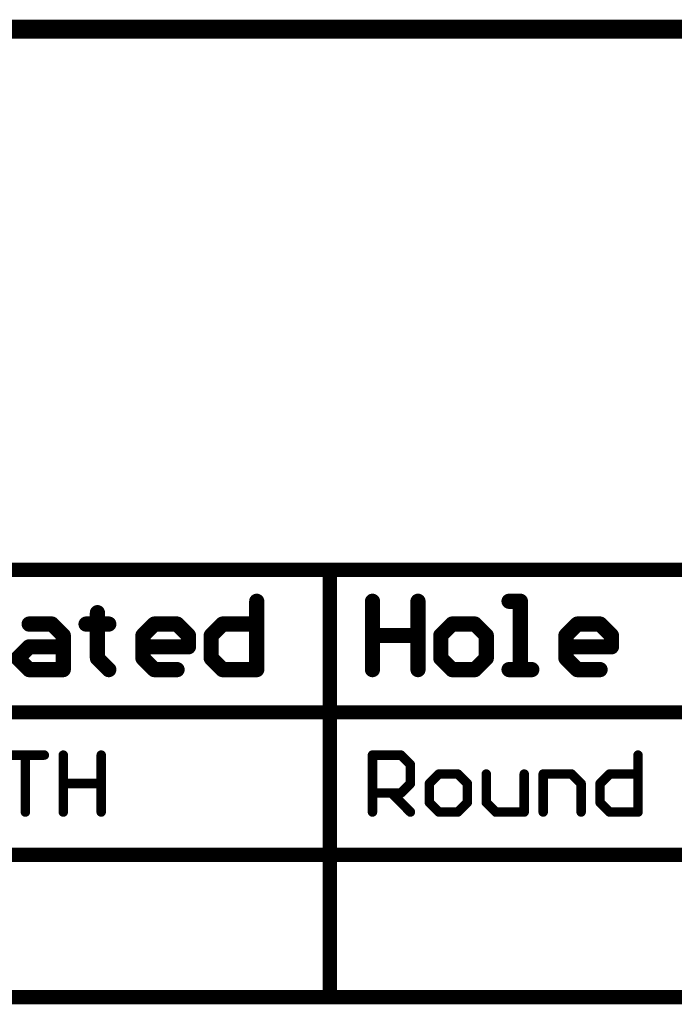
# Model space of a CAD drawing. Extents: x -1.5 to 9, y -3 to 5.
# Tile 219 of 256: x 1.2 to 1.9, y 4 to 5. Entities that reach past the tile are written whole.
import ezdxf

# ---------------------------------------------------------------- set-up
doc = ezdxf.new("R2010")
doc.units = 0
doc.layers.get('0').update_dxf_attribs({"linetype": 'CONTINUOUS'})
doc.layers.add('qfn16-30-34-a_drawing_4', color=1, linetype='CONTINUOUS')
doc.layers.add('qfn16-30-34-a_mechanical_19', color=1, linetype='CONTINUOUS')

# ---------------------------------------------------------------- blocks, each defined once
blk = doc.blocks.new('D55')
at = {"const_width": 0.005}
blk.add_lwpolyline([(-0.0025, 0, 1), (0.0025, 0, 1)], format="xyb", close=True, dxfattribs=at)
blk = doc.blocks.new('D67')
at = {"const_width": 0.0075}
blk.add_lwpolyline([(-0.00375, 0, 1), (0.00375, 0, 1)], format="xyb", close=True, dxfattribs=at)
blk = doc.blocks.new('D68')
at = {"const_width": 0.008}
blk.add_lwpolyline([(-0.004, 0, 1), (0.004, 0, 1)], format="xyb", close=True, dxfattribs=at)

msp = doc.modelspace()

# ---------------------------------------------------------------- linework, layer by layer
at = {"layer": 'qfn16-30-34-a_drawing_4', "color": 1}
for points, const_width in [([(-1.4925, 4.4575), (4.147178, 4.4575)], 0.015), ([(1.528376, 4.0075), (1.528376, 4.4575)], 0.015), ([(1.451376, 4.424477), (1.451376, 4.3525)], 0.016), ([(1.573376, 4.424477), (1.573376, 4.3525)], 0.016), ([(1.62136, 4.388488), (1.62136, 4.424477)], 0.016), ([(1.62136, 4.424477), (1.62136, 4.3525)], 0.016), ([(1.729325, 4.424477), (1.717329, 4.424477)], 0.016), ([(1.729325, 4.3525), (1.729325, 4.424477)], 0.016), ([(1.28343, 4.412481), (1.28343, 4.400484)], 0.016), ([(1.211453, 4.400484), (1.235446, 4.400484)], 0.016), ([(1.235446, 4.400484), (1.247442, 4.388488)], 0.016), ([(1.28343, 4.400484), (1.271434, 4.400484)], 0.016), ([(1.271434, 4.400484), (1.295426, 4.400484)], 0.016), ([(1.295426, 4.400484), (1.28343, 4.400484)], 0.016), ([(1.28343, 4.400484), (1.28343, 4.364496)], 0.016), ([(1.331415, 4.388488), (1.343411, 4.400484)], 0.016), ([(1.343411, 4.400484), (1.367403, 4.400484)], 0.016), ([(1.367403, 4.400484), (1.379399, 4.388488)], 0.016), ([(1.403391, 4.388488), (1.415387, 4.400484)], 0.016), ([(1.415387, 4.400484), (1.451376, 4.400484)], 0.016), ([(1.657349, 4.400484), (1.645352, 4.388488)], 0.016), ([(1.681341, 4.400484), (1.657349, 4.400484)], 0.016), ([(1.693337, 4.388488), (1.681341, 4.400484)], 0.016), ([(1.77731, 4.388488), (1.789306, 4.400484)], 0.016), ([(1.789306, 4.400484), (1.813298, 4.400484)], 0.016), ([(1.813298, 4.400484), (1.825294, 4.388488)], 0.016), ([(1.247442, 4.388488), (1.247442, 4.3525)], 0.016), ([(1.331415, 4.364496), (1.331415, 4.388488)], 0.016), ([(1.379399, 4.388488), (1.379399, 4.376492)], 0.016), ([(1.403391, 4.364496), (1.403391, 4.388488)], 0.016), ([(1.573376, 4.3525), (1.573376, 4.388488)], 0.016), ([(1.573376, 4.388488), (1.62136, 4.388488)], 0.016), ([(1.645352, 4.388488), (1.645352, 4.364496)], 0.016), ([(1.693337, 4.364496), (1.693337, 4.388488)], 0.016), ([(1.77731, 4.364496), (1.77731, 4.388488)], 0.016), ([(1.825294, 4.388488), (1.825294, 4.376492)], 0.016), ([(1.199457, 4.364496), (1.211453, 4.376492)], 0.016), ([(1.211453, 4.376492), (1.247442, 4.376492)], 0.016), ([(1.379399, 4.376492), (1.331415, 4.376492)], 0.016), ([(1.825294, 4.376492), (1.77731, 4.376492)], 0.016), ([(1.211453, 4.3525), (1.199457, 4.364496)], 0.016), ([(1.28343, 4.364496), (1.295426, 4.3525)], 0.016), ([(1.343411, 4.3525), (1.331415, 4.364496)], 0.016), ([(1.415387, 4.3525), (1.403391, 4.364496)], 0.016), ([(1.645352, 4.364496), (1.657349, 4.3525)], 0.016), ([(1.681341, 4.3525), (1.693337, 4.364496)], 0.016), ([(1.789306, 4.3525), (1.77731, 4.364496)], 0.016), ([(1.247442, 4.3525), (1.211453, 4.3525)], 0.016), ([(1.367403, 4.3525), (1.343411, 4.3525)], 0.016), ([(1.451376, 4.3525), (1.415387, 4.3525)], 0.016), ([(1.657349, 4.3525), (1.681341, 4.3525)], 0.016), ([(1.717329, 4.3525), (1.741321, 4.3525)], 0.016), ([(1.741321, 4.3525), (1.729325, 4.3525)], 0.016), ([(1.813298, 4.3525), (1.789306, 4.3525)], 0.016), ([(-1.4925, 4.3075), (4.147178, 4.3075)], 0.015), ([(1.187461, 4.262481), (1.227448, 4.262481)], 0.01), ([(1.227448, 4.262481), (1.207455, 4.262481)], 0.01), ([(1.207455, 4.262481), (1.207455, 4.2025)], 0.01), ([(1.247442, 4.262481), (1.247442, 4.2025)], 0.01), ([(1.287429, 4.23249), (1.287429, 4.262481)], 0.01), ([(1.287429, 4.262481), (1.287429, 4.2025)], 0.01), ([(1.573376, 4.2025), (1.573376, 4.262481)], 0.01), ([(1.573376, 4.262481), (1.603366, 4.262481)], 0.01), ([(1.603366, 4.262481), (1.613363, 4.252484)], 0.01), ([(1.853285, 4.262481), (1.853285, 4.2025)], 0.01), ([(1.613363, 4.252484), (1.613363, 4.23249)], 0.01), ([(1.643353, 4.242487), (1.633356, 4.23249)], 0.01), ([(1.663347, 4.242487), (1.643353, 4.242487)], 0.01), ([(1.673343, 4.23249), (1.663347, 4.242487)], 0.01), ([(1.693337, 4.242487), (1.693337, 4.212497)], 0.01), ([(1.733324, 4.2025), (1.733324, 4.242487)], 0.01), ([(1.753318, 4.2025), (1.753318, 4.242487)], 0.01), ([(1.753318, 4.242487), (1.783308, 4.242487)], 0.01), ([(1.783308, 4.242487), (1.793305, 4.23249)], 0.01), ([(1.813298, 4.23249), (1.823295, 4.242487)], 0.01), ([(1.823295, 4.242487), (1.853285, 4.242487)], 0.01), ([(1.247442, 4.2025), (1.247442, 4.23249)], 0.01), ([(1.247442, 4.23249), (1.287429, 4.23249)], 0.01), ([(1.613363, 4.23249), (1.603366, 4.222493)], 0.01), ([(1.633356, 4.23249), (1.633356, 4.212497)], 0.01), ([(1.673343, 4.212497), (1.673343, 4.23249)], 0.01), ([(1.793305, 4.23249), (1.793305, 4.2025)], 0.01), ([(1.813298, 4.212497), (1.813298, 4.23249)], 0.01), ([(1.603366, 4.222493), (1.573376, 4.222493)], 0.01), ([(1.593369, 4.222493), (1.613363, 4.2025)], 0.01), ([(1.633356, 4.212497), (1.643353, 4.2025)], 0.01), ([(1.663347, 4.2025), (1.673343, 4.212497)], 0.01), ([(1.693337, 4.212497), (1.703334, 4.2025)], 0.01), ([(1.823295, 4.2025), (1.813298, 4.212497)], 0.01), ([(1.643353, 4.2025), (1.663347, 4.2025)], 0.01), ([(1.703334, 4.2025), (1.733324, 4.2025)], 0.01), ([(1.853285, 4.2025), (1.823295, 4.2025)], 0.01), ([(-1.4925, 4.1575), (4.147178, 4.1575)], 0.015), ([(-1.4925, 4.0075), (4.147178, 4.0075)], 0.015)]:
    msp.add_lwpolyline(points, dxfattribs=dict(at, const_width=const_width))
at = {"layer": 'qfn16-30-34-a_mechanical_19', "color": 1, "const_width": 0.02}
msp.add_lwpolyline([(-0.8, 5.027), (6.5, 5.027)], dxfattribs=at)

# ---------------------------------------------------------------- block references
at = {"layer": 'qfn16-30-34-a_drawing_4'}
for name, p in [('D67', (1.528376, 4.4575)), ('D68', (1.451376, 4.424477)), ('D68', (1.573376, 4.424477)), ('D68', (1.62136, 4.424477)), ('D68', (1.717329, 4.424477)), ('D68', (1.729325, 4.424477)), ('D68', (1.28343, 4.412481)), ('D68', (1.211453, 4.400484)), ('D68', (1.235446, 4.400484)), ('D68', (1.271434, 4.400484)), ('D68', (1.28343, 4.400484)), ('D68', (1.28343, 4.400484)), ('D68', (1.295426, 4.400484)), ('D68', (1.343411, 4.400484)), ('D68', (1.367403, 4.400484)), ('D68', (1.415387, 4.400484)), ('D68', (1.451376, 4.400484)), ('D68', (1.657349, 4.400484)), ('D68', (1.681341, 4.400484)), ('D68', (1.789306, 4.400484)), ('D68', (1.813298, 4.400484)), ('D68', (1.247442, 4.388488)), ('D68', (1.331415, 4.388488)), ('D68', (1.379399, 4.388488)), ('D68', (1.403391, 4.388488)), ('D68', (1.573376, 4.388488)), ('D68', (1.62136, 4.388488)), ('D68', (1.645352, 4.388488)), ('D68', (1.693337, 4.388488)), ('D68', (1.77731, 4.388488)), ('D68', (1.825294, 4.388488)), ('D68', (1.211453, 4.376492)), ('D68', (1.247442, 4.376492)), ('D68', (1.331415, 4.376492)), ('D68', (1.379399, 4.376492)), ('D68', (1.77731, 4.376492)), ('D68', (1.825294, 4.376492)), ('D68', (1.199457, 4.364496)), ('D68', (1.28343, 4.364496)), ('D68', (1.331415, 4.364496)), ('D68', (1.403391, 4.364496)), ('D68', (1.645352, 4.364496)), ('D68', (1.693337, 4.364496)), ('D68', (1.77731, 4.364496)), ('D68', (1.211453, 4.3525)), ('D68', (1.247442, 4.3525)), ('D68', (1.295426, 4.3525)), ('D68', (1.343411, 4.3525)), ('D68', (1.367403, 4.3525)), ('D68', (1.415387, 4.3525)), ('D68', (1.451376, 4.3525)), ('D68', (1.573376, 4.3525)), ('D68', (1.62136, 4.3525)), ('D68', (1.657349, 4.3525)), ('D68', (1.657349, 4.3525)), ('D68', (1.681341, 4.3525)), ('D68', (1.717329, 4.3525)), ('D68', (1.729325, 4.3525)), ('D68', (1.741321, 4.3525)), ('D68', (1.789306, 4.3525)), ('D68', (1.813298, 4.3525)), ('D55', (1.207455, 4.262481)), ('D55', (1.227448, 4.262481)), ('D55', (1.247442, 4.262481)), ('D55', (1.287429, 4.262481)), ('D55', (1.573376, 4.262481)), ('D55', (1.603366, 4.262481)), ('D55', (1.853285, 4.262481)), ('D55', (1.613363, 4.252484)), ('D55', (1.643353, 4.242487)), ('D55', (1.663347, 4.242487)), ('D55', (1.693337, 4.242487)), ('D55', (1.733324, 4.242487)), ('D55', (1.753318, 4.242487)), ('D55', (1.783308, 4.242487)), ('D55', (1.823295, 4.242487)), ('D55', (1.853285, 4.242487)), ('D55', (1.247442, 4.23249)), ('D55', (1.287429, 4.23249)), ('D55', (1.613363, 4.23249)), ('D55', (1.633356, 4.23249)), ('D55', (1.673343, 4.23249)), ('D55', (1.793305, 4.23249)), ('D55', (1.813298, 4.23249)), ('D55', (1.573376, 4.222493)), ('D55', (1.593369, 4.222493)), ('D55', (1.603366, 4.222493)), ('D55', (1.633356, 4.212497)), ('D55', (1.673343, 4.212497)), ('D55', (1.693337, 4.212497)), ('D55', (1.813298, 4.212497)), ('D55', (1.207455, 4.2025)), ('D55', (1.247442, 4.2025)), ('D55', (1.287429, 4.2025)), ('D55', (1.573376, 4.2025)), ('D55', (1.613363, 4.2025)), ('D55', (1.643353, 4.2025)), ('D55', (1.643353, 4.2025)), ('D55', (1.663347, 4.2025)), ('D55', (1.703334, 4.2025)), ('D55', (1.733324, 4.2025)), ('D55', (1.753318, 4.2025)), ('D55', (1.793305, 4.2025)), ('D55', (1.823295, 4.2025)), ('D55', (1.853285, 4.2025)), ('D67', (1.528376, 4.0075))]:
    msp.add_blockref(name, p, dxfattribs=at)

doc.saveas('drawing.dxf')
